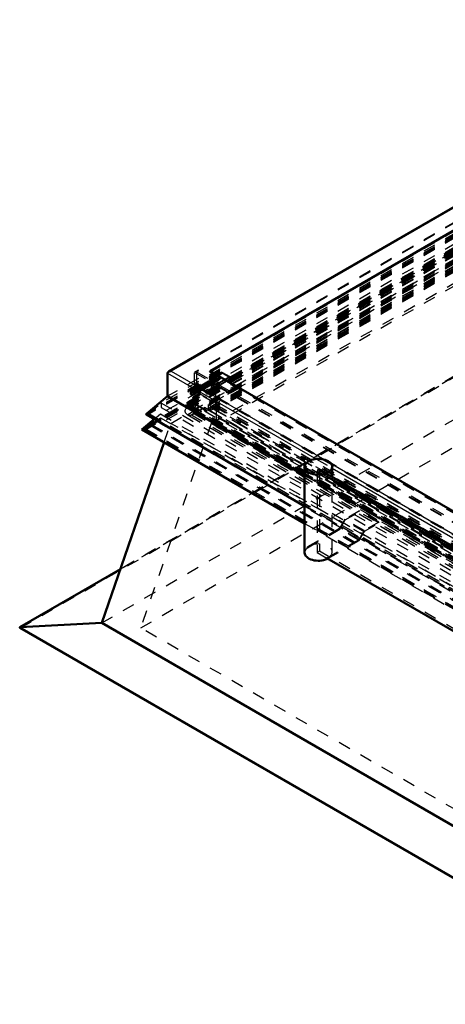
# Model space of a CAD drawing. Header units: millimetres. Extents: x 0 to 428, y 0 to 298.
# Tile 29 of 34: x 288 to 322, y 116 to 195. Entities that reach past the tile are written whole.
import ezdxf

# ---------------------------------------------------------------- set-up
doc = ezdxf.new("R2010")
doc.units = ezdxf.units.MM
doc.linetypes.add('Dashed', pattern=[2, 1, -1])
for name, color, linetype, lineweight in [('am_0', 7, 'Continuous', 50), ('am_12', 3, 'Continuous', 25), ('am_3', 6, 'Dashed', 25), ('am_6', 2, 'Continuous', 35)]:
    doc.layers.add(name, color=color, linetype=linetype, lineweight=lineweight)

# ---------------------------------------------------------------- blocks, each defined once
blk = doc.blocks.new('98_FGS300150180131U_0_in_150180C2125Y1N4N_300Cl0__1203')
at = {"layer": 'am_0'}
for p, q in [((310.716, 159.14), (310.716, 152.211)), ((312.939, 158.339), (312.939, 159.14)), ((312.522, 151.771), (312.517, 151.774)), ((312.517, 151.774), (312.517, 151.708)), ((312.522, 151.705), (312.517, 151.708)), ((312.522, 151.771), (312.522, 151.705)), ((312.522, 151.705), (312.579, 151.738))]:
    blk.add_line(p, q, dxfattribs=at)
for centre, start_param, end_param in [((311.828, 159.14), 0, 3.141593), ((311.828, 159.14), 3.141593, 6.283185), ((311.828, 152.211), 3.141593, 5.381525)]:
    blk.add_ellipse(centre, major_axis=(1.111, 0), ratio=0.577288, start_param=start_param, end_param=end_param, dxfattribs=at)
at = {"layer": 'am_3'}
for p, q in [((312.939, 152.277), (312.939, 158.339)), ((313.956, 154.908), (313.527, 154.165)), ((315.146, 155.595), (313.956, 154.908)), ((315.527, 154), (313.956, 154.908)), ((313.98, 154.855), (315.146, 155.529)), ((315.146, 155.529), (315.146, 155.595)), ((316.718, 154.688), (315.146, 155.595)), ((316.718, 154.622), (315.146, 155.529)), ((313.527, 154.165), (310.951, 152.678)), ((310.951, 152.612), (313.551, 154.113)), ((315.099, 153.258), (313.527, 154.165)), ((313.551, 154.113), (313.98, 154.855)), ((315.123, 153.206), (313.551, 154.113)), ((315.551, 153.948), (313.98, 154.855)), ((316.718, 154.688), (315.527, 154)), ((315.551, 153.948), (316.718, 154.622)), ((316.718, 154.622), (316.718, 154.688)), ((315.527, 154), (315.099, 153.258)), ((315.123, 153.206), (315.551, 153.948)), ((310.951, 152.678), (310.951, 152.612)), ((310.956, 152.675), (310.951, 152.678)), ((310.956, 152.609), (310.951, 152.612)), ((310.956, 152.609), (310.956, 152.675)), ((315.099, 153.258), (312.522, 151.771)), ((312.579, 151.738), (315.123, 153.206))]:
    blk.add_line(p, q, dxfattribs=at)
for centre, major_axis, start_param, end_param in [((311.828, 152.211), (1.111, 0), 2.472456, 3.141593), ((311.828, 152.277), (-1.111, 0), 2.239933, 5.614049)]:
    blk.add_ellipse(centre, major_axis=major_axis, ratio=0.577288, start_param=start_param, end_param=end_param, dxfattribs=at)
at = {"layer": 'am_6'}
for tag, p, flags in [('NB', (321.718, 159.78), 8), ('NN', (321.718, 159.28), 8), ('NT', (321.718, 158.78), 8), ('NBSYN', (321.718, 158.28), 8), ('LINA', (321.718, 157.78), 8), ('CATALOG', (321.718, 157.28), 8), ('IDNR', (321.718, 156.78), 8), ('PN', (321.718, 156.28), 8), ('LODLEVEL', (321.718, 155.78), 8), ('L', (321.718, 155.28), 8), ('W', (321.718, 154.78), 8), ('PPATH', (321.718, 154.28), 8), ('ExcludeFromBOM', (321.718, 153.28), 8), ('PSOL_0', (321.718, 152.78), 9), ('PSOL_1', (321.718, 152.28), 9), ('PSOL_2', (321.718, 151.78), 9)]:
    blk.add_attdef(tag, p, '', height=0.5, dxfattribs=dict(at, flags=flags))
blk = doc.blocks.new('99_Flat_Glass_Skylight_300150180_13_0_in_150180C2125Y1N4N_300Cl0__1203')
at = {"layer": 'am_0'}
for p, q in [((312.517, 158.372), (339.293, 142.915)), ((339.418, 143.053), (312.699, 158.478)), ((312.517, 151.774), (339.223, 136.357))]:
    blk.add_line(p, q, dxfattribs=at)
at = {"layer": 'am_3'}
for p, q in [((311.919, 158.928), (311.736, 158.823)), ((311.919, 158.928), (311.919, 152.33)), ((312.699, 158.478), (311.919, 158.928)), ((311.736, 158.823), (311.736, 152.224)), ((311.736, 158.823), (312.517, 158.372)), ((311.919, 152.33), (311.736, 152.224)), ((311.736, 152.224), (312.517, 151.774)), ((340.345, 135.92), (311.919, 152.33))]:
    blk.add_line(p, q, dxfattribs=at)
at = {"layer": 'am_6'}
for tag, p, flags in [('NB', (401.136, 191.037), 8), ('NN', (401.136, 190.537), 8), ('NT', (401.136, 190.037), 8), ('NBSYN', (401.136, 189.537), 8), ('CATALOG', (401.136, 188.537), 8), ('LINA', (401.136, 189.037), 8), ('IDNR', (401.136, 188.037), 8), ('PN', (401.136, 187.537), 8), ('LODLEVEL', (401.136, 187.037), 8), ('L', (401.136, 186.537), 8), ('W', (401.136, 186.037), 8), ('PPATH', (401.136, 185.537), 8), ('ExcludeFromBOM', (401.136, 184.537), 8), ('PSOL_0', (401.136, 184.037), 9), ('PSOL_1', (401.136, 183.537), 9), ('PSOL_2', (401.136, 183.037), 9)]:
    blk.add_attdef(tag, p, '', height=0.5, dxfattribs=dict(at, flags=flags))
blk = doc.blocks.new('101_Flat_Glass_Skylight_300150180_6_0_in_150180C2125Y1N4N_300Cl0__1203')
at = {"layer": 'am_3'}
for p, q in [((348.911, 191.444), (301.258, 163.935)), ((348.911, 191.488), (301.525, 164.132)), ((348.911, 190.833), (301.282, 163.337)), ((348.911, 191.29), (301.525, 163.935)), ((348.911, 190.664), (301.574, 163.337)), ((301.598, 163.35), (348.911, 190.663)), ((348.911, 190.956), (301.783, 163.75)), ((348.911, 191.237), (301.96, 164.132)), ((301.258, 163.935), (340.34, 141.374)), ((301.525, 164.132), (340.34, 141.725)), ((301.525, 163.935), (301.525, 164.132)), ((301.525, 163.935), (340.34, 141.527)), ((301.783, 163.75), (301.96, 164.132)), ((301.783, 163.75), (340.34, 141.492)), ((301.96, 164.132), (340.34, 141.977)), ((301.257, 163.35), (340.34, 140.788)), ((301.282, 163.337), (301.276, 163.34)), ((301.276, 163.34), (301.428, 163.252)), ((301.428, 163.252), (301.428, 163.252)), ((301.428, 163.252), (340.194, 140.873)), ((301.574, 163.337), (340.34, 140.958))]:
    blk.add_line(p, q, dxfattribs=at)
for points in [[(301.258, 163.935), (301.216, 163.908), (301.178, 163.88), (301.144, 163.849), (301.116, 163.817), (301.092, 163.784), (301.073, 163.75), (301.059, 163.715), (301.051, 163.679), (301.048, 163.643), (301.05, 163.607), (301.058, 163.572), (301.071, 163.536), (301.09, 163.502), (301.114, 163.469), (301.142, 163.437), (301.176, 163.406), (301.196, 163.39)], [(301.574, 163.337), (301.618, 163.362), (301.658, 163.389), (301.694, 163.419), (301.726, 163.45), (301.752, 163.482), (301.774, 163.516), (301.79, 163.551), (301.801, 163.586), (301.807, 163.622), (301.807, 163.658), (301.802, 163.694), (301.791, 163.729), (301.783, 163.75)], [(301.196, 163.39), (301.236, 163.363), (301.276, 163.34)], [(301.282, 163.337), (301.297, 163.33), (301.312, 163.323), (301.329, 163.318), (301.347, 163.314), (301.365, 163.31), (301.384, 163.307), (301.402, 163.306), (301.422, 163.305), (301.441, 163.305), (301.46, 163.306), (301.479, 163.308), (301.497, 163.311), (301.515, 163.315), (301.532, 163.32), (301.549, 163.326), (301.564, 163.332), (301.574, 163.337)]]:
    blk.add_lwpolyline(points, dxfattribs=at)
at = {"layer": 'am_6'}
for tag, p, flags in [('NB', (393.203, 191.488), 8), ('NN', (393.203, 190.988), 8), ('NT', (393.203, 190.488), 8), ('NBSYN', (393.203, 189.988), 8), ('LINA', (393.203, 189.488), 8), ('CATALOG', (393.203, 188.988), 8), ('IDNR', (393.203, 188.488), 8), ('PN', (393.203, 187.988), 8), ('LODLEVEL', (393.203, 187.488), 8), ('L', (393.203, 186.988), 8), ('W', (393.203, 186.488), 8), ('PPATH', (393.203, 185.988), 8), ('ExcludeFromBOM', (393.203, 184.988), 8), ('PSOL_0', (393.203, 184.488), 9), ('PSOL_1', (393.203, 183.988), 9), ('PSOL_2', (393.203, 183.488), 9)]:
    blk.add_attdef(tag, p, '', height=0.5, dxfattribs=dict(at, flags=flags))
blk = doc.blocks.new('102_Flat_Glass_Skylight_300150180_12_0_in_150180C2125Y1N4N_300Cl0__1203')
at = {"layer": 'am_3'}
for p, q in [((348.911, 190.672), (302.63, 163.954)), ((348.911, 190.373), (302.63, 163.655)), ((348.911, 190.401), (303.1, 163.954)), ((348.911, 190.102), (303.1, 163.655)), ((302.63, 163.655), (302.63, 163.954)), ((302.63, 163.954), (340.34, 142.185)), ((302.63, 163.655), (340.34, 141.886)), ((303.1, 163.655), (303.1, 163.954)), ((303.1, 163.954), (340.34, 142.456)), ((303.1, 163.655), (340.34, 142.157))]:
    blk.add_line(p, q, dxfattribs=at)
at = {"layer": 'am_6'}
for tag, p, flags in [('NB', (391.621, 190.672), 8), ('NN', (391.621, 190.172), 8), ('NT', (391.621, 189.672), 8), ('NBSYN', (391.621, 189.172), 8), ('LINA', (391.621, 188.672), 8), ('CATALOG', (391.621, 188.172), 8), ('IDNR', (391.621, 187.672), 8), ('PN', (391.621, 187.172), 8), ('LODLEVEL', (391.621, 186.672), 8), ('L', (391.621, 186.172), 8), ('W', (391.621, 185.672), 8), ('PPATH', (391.621, 185.172), 8), ('ExcludeFromBOM', (391.621, 184.172), 8), ('PSOL_0', (391.621, 183.672), 9), ('PSOL_1', (391.621, 183.172), 9), ('PSOL_2', (391.621, 182.672), 9)]:
    blk.add_attdef(tag, p, '', height=0.5, dxfattribs=dict(at, flags=flags))
blk = doc.blocks.new('103_Flat_Glass_Skylight_300150180_5_0_in_150180C2125Y1N4N_300Cl0__1203')
at = {"layer": 'am_3'}
for p, q in [((348.911, 190.721), (302.939, 164.182)), ((348.911, 190.258), (302.939, 163.719)), ((348.911, 190.391), (303.511, 164.182)), ((348.911, 189.928), (303.511, 163.719)), ((302.939, 164.182), (340.34, 142.591)), ((302.939, 164.182), (302.939, 163.719)), ((302.939, 163.719), (340.34, 142.128)), ((303.511, 163.719), (303.511, 164.182)), ((303.511, 164.182), (340.34, 142.921)), ((303.511, 163.719), (340.34, 142.458))]:
    blk.add_line(p, q, dxfattribs=at)
at = {"layer": 'am_6'}
for tag, p, flags in [('NB', (391.311, 190.721), 8), ('NN', (391.311, 190.221), 8), ('NT', (391.311, 189.721), 8), ('NBSYN', (391.311, 189.221), 8), ('LINA', (391.311, 188.721), 8), ('CATALOG', (391.311, 188.221), 8), ('IDNR', (391.311, 187.721), 8), ('PN', (391.311, 187.221), 8), ('LODLEVEL', (391.311, 186.721), 8), ('L', (391.311, 186.221), 8), ('W', (391.311, 185.721), 8), ('PPATH', (391.311, 185.221), 8), ('ExcludeFromBOM', (391.311, 184.221), 8), ('PSOL_0', (391.311, 183.721), 9), ('PSOL_1', (391.311, 183.221), 9), ('PSOL_2', (391.311, 182.721), 9)]:
    blk.add_attdef(tag, p, '', height=0.5, dxfattribs=dict(at, flags=flags))
blk = doc.blocks.new('104_FGS3001501802C4U_0_in_150180C2125Y1N4N_300Cl0__1203')
at = {"layer": 'am_3'}
for p, q in [((348.911, 193.88), (301.996, 166.797)), ((348.911, 192.8), (301.996, 165.716)), ((301.996, 166.797), (340.34, 144.662)), ((301.996, 166.797), (301.996, 165.716)), ((301.996, 165.716), (340.34, 143.581))]:
    blk.add_line(p, q, dxfattribs=at)
at = {"layer": 'am_6'}
for tag, p, flags in [('NB', (392.254, 193.88), 8), ('NN', (392.254, 193.38), 8), ('NT', (392.254, 192.88), 8), ('NBSYN', (392.254, 192.38), 8), ('LINA', (392.254, 191.88), 8), ('CATALOG', (392.254, 191.38), 8), ('IDNR', (392.254, 190.88), 8), ('PN', (392.254, 190.38), 8), ('LODLEVEL', (392.254, 189.88), 8), ('L', (392.254, 189.38), 8), ('W', (392.254, 188.88), 8), ('TG', (392.254, 188.38), 8), ('TG1', (392.254, 187.88), 8), ('OC', (392.254, 187.38), 8), ('PPATH', (392.254, 186.88), 8), ('ExcludeFromBOM', (392.254, 185.88), 8), ('PSOL_0', (392.254, 185.38), 9), ('PSOL_1', (392.254, 184.88), 9), ('PSOL_2', (392.254, 184.38), 9), ('PSOL_3', (392.254, 183.88), 9)]:
    blk.add_attdef(tag, p, '', height=0.5, dxfattribs=dict(at, flags=flags))
blk = doc.blocks.new('105_FGS30015018025C33U_0_in_150180C2125Y1N4N_300Cl0__1203')
at = {"layer": 'am_0'}
for p, q in [((348.911, 195.21), (299.737, 166.823)), ((348.911, 193.328), (303.082, 166.871)), ((303.082, 166.871), (340.34, 145.363)), ((299.653, 164.842), (299.653, 166.706)), ((297.937, 163.407), (299.653, 164.842)), ((299.653, 164.842), (310.716, 158.455)), ((297.946, 163.354), (310.716, 155.982))]:
    blk.add_line(p, q, dxfattribs=at)
for points in [[(299.737, 166.823), (299.72, 166.812), (299.705, 166.801), (299.692, 166.788), (299.68, 166.776), (299.671, 166.762), (299.663, 166.749), (299.658, 166.735), (299.654, 166.72), (299.653, 166.706), (299.653, 166.706)], [(299.939, 166.871), (299.914, 166.87), (299.889, 166.868), (299.865, 166.865), (299.841, 166.861), (299.818, 166.855), (299.796, 166.849), (299.775, 166.841), (299.755, 166.832), (299.737, 166.823)], [(297.937, 163.407), (297.934, 163.404), (297.931, 163.401), (297.929, 163.397), (297.927, 163.394), (297.926, 163.39), (297.925, 163.387), (297.925, 163.383), (297.925, 163.38), (297.926, 163.376), (297.927, 163.373), (297.929, 163.369), (297.932, 163.366), (297.934, 163.363), (297.938, 163.36), (297.942, 163.357), (297.946, 163.354)]]:
    blk.add_lwpolyline(points, dxfattribs=at)
at = {"layer": 'am_12'}
for p, q in [((348.911, 195.142), (299.939, 166.871)), ((299.939, 166.871), (312.352, 159.705)), ((299.653, 166.706), (311.661, 159.774)), ((297.937, 163.407), (310.716, 156.03)), ((312.807, 159.442), (340.34, 143.548)), ((312.939, 159.036), (340.158, 143.323))]:
    blk.add_line(p, q, dxfattribs=at)
at = {"layer": 'am_3'}
for p, q in [((348.911, 195.142), (299.653, 166.706)), ((348.911, 193.943), (301.825, 166.76)), ((348.911, 193.028), (299.139, 164.296)), ((348.911, 193.278), (299.653, 164.842)), ((348.911, 193.217), (303.082, 166.76)), ((348.911, 192.833), (297.937, 163.407)), ((348.911, 192.718), (298.04, 163.351)), ((348.911, 192.764), (298.118, 163.442)), ((348.911, 192.699), (298.185, 163.415)), ((348.911, 192.667), (299.139, 163.935)), ((348.911, 192.898), (301.825, 165.716)), ((348.911, 191.735), (301.096, 164.132)), ((348.697, 191.48), (301.311, 164.124)), ((348.854, 191.455), (301.468, 164.099)), ((349.068, 191.513), (301.525, 164.066)), ((348.911, 191.909), (303.539, 165.716)), ((348.911, 191.29), (301.525, 163.935)), ((348.911, 191.272), (301.985, 164.182)), ((348.911, 191.222), (301.985, 164.132)), ((348.911, 190.375), (303.539, 164.182)), ((303.082, 166.76), (303.082, 166.871)), ((303.601, 166.283), (301.601, 165.129)), ((301.825, 165.716), (301.825, 166.76)), ((301.825, 166.76), (340.34, 144.526)), ((302.003, 165.471), (303.089, 166.097)), ((304.03, 166.785), (302.03, 165.63)), ((303.133, 166.03), (302.047, 165.403)), ((302.057, 165.388), (303.143, 166.015)), ((304.058, 166.703), (302.058, 165.548)), ((304.652, 166.36), (302.652, 165.205)), ((304.663, 166.42), (302.663, 165.265)), ((304.774, 166.234), (302.774, 165.079)), ((304.795, 166.283), (302.795, 165.128)), ((303.489, 166.311), (303.032, 166.047)), ((303.032, 166.047), (303.089, 166.097)), ((303.534, 166.244), (303.077, 165.98)), ((303.133, 166.03), (303.077, 165.98)), ((303.082, 166.76), (340.34, 145.252)), ((303.089, 166.097), (303.133, 166.03)), ((303.582, 166.232), (303.125, 165.968)), ((303.125, 165.968), (303.143, 166.015)), ((303.141, 165.878), (303.598, 166.142)), ((303.143, 166.015), (303.202, 165.922)), ((303.181, 165.808), (303.638, 166.072)), ((303.489, 166.311), (304.03, 166.785)), ((304.058, 166.703), (303.534, 166.244)), ((303.582, 166.232), (303.601, 166.283)), ((304.03, 166.785), (304.663, 166.42)), ((304.652, 166.36), (304.058, 166.703)), ((304.774, 166.234), (304.652, 166.36)), ((304.663, 166.42), (304.795, 166.283)), ((304.795, 166.283), (304.774, 166.234)), ((301.489, 165.157), (302.03, 165.63)), ((301.946, 165.421), (301.489, 165.157)), ((302.058, 165.548), (301.534, 165.09)), ((301.991, 165.354), (301.534, 165.09)), ((302.039, 165.342), (301.582, 165.078)), ((301.598, 164.987), (302.055, 165.251)), ((301.825, 165.716), (340.34, 143.482)), ((301.946, 165.421), (302.003, 165.471)), ((302.047, 165.403), (301.991, 165.354)), ((302.003, 165.471), (302.047, 165.403)), ((302.03, 165.63), (302.663, 165.265)), ((302.039, 165.342), (302.057, 165.388)), ((302.057, 165.388), (302.117, 165.296)), ((302.652, 165.205), (302.058, 165.548)), ((303.202, 165.922), (302.117, 165.296)), ((302.774, 165.079), (302.652, 165.205)), ((302.663, 165.265), (302.795, 165.128)), ((303.539, 164.182), (303.539, 165.716)), ((303.539, 165.716), (340.34, 144.472)), ((301.582, 165.078), (301.601, 165.129)), ((301.638, 164.917), (302.095, 165.181)), ((302.795, 165.128), (302.774, 165.079)), ((298.118, 163.442), (299.082, 164.248)), ((299.082, 164.248), (299.11, 164.312)), ((299.11, 164.264), (299.082, 164.248)), ((299.11, 164.312), (299.11, 164.264)), ((299.11, 164.312), (340.368, 140.495)), ((299.11, 164.264), (299.139, 164.296)), ((299.139, 164.296), (299.139, 163.935)), ((299.139, 163.935), (340.34, 140.15)), ((301.096, 164), (301.096, 164.132)), ((301.096, 164.132), (340.34, 141.478)), ((301.253, 164.091), (301.096, 164)), ((301.096, 164), (301.253, 163.91)), ((301.311, 164.19), (301.253, 164.157)), ((301.253, 164.157), (301.253, 164.091)), ((301.253, 164.157), (301.411, 164.066)), ((301.253, 164.091), (301.411, 164)), ((301.411, 164.066), (301.253, 163.976)), ((301.411, 164), (301.253, 163.91)), ((301.253, 163.976), (301.253, 163.91)), ((301.311, 163.943), (301.253, 163.976)), ((301.311, 164.124), (301.311, 164.19)), ((301.311, 164.19), (301.468, 164.099)), ((340.282, 141.626), (301.311, 164.124)), ((301.525, 164.066), (301.311, 163.943)), ((301.468, 163.968), (301.311, 163.877)), ((301.311, 163.877), (301.311, 163.943)), ((301.311, 163.877), (340.125, 141.47)), ((301.411, 164), (301.411, 164.066)), ((301.468, 164.099), (301.468, 163.968)), ((301.468, 163.968), (340.282, 141.56)), ((301.525, 163.935), (301.525, 164.066)), ((301.525, 164.066), (340.34, 141.659)), ((301.525, 163.935), (340.497, 141.437)), ((301.985, 164.132), (301.985, 164.182)), ((301.985, 164.182), (340.34, 142.04)), ((301.985, 164.132), (340.34, 141.991)), ((303.539, 164.182), (340.34, 142.938)), ((298.04, 163.351), (298.185, 163.415)), ((298.04, 163.351), (340.34, 138.931)), ((298.118, 163.442), (340.34, 139.068)), ((298.185, 163.415), (298.118, 163.442)), ((298.185, 163.415), (340.34, 139.08)), ((311.661, 159.774), (312.939, 159.036)), ((312.352, 159.705), (312.807, 159.442)), ((310.716, 158.455), (340.34, 141.354)), ((310.716, 156.03), (340.34, 138.929)), ((310.716, 155.982), (340.34, 138.881))]:
    blk.add_line(p, q, dxfattribs=at)
blk.add_lwpolyline([(297.946, 163.354), (297.95, 163.352), (297.955, 163.35), (297.96, 163.348), (297.966, 163.346), (297.972, 163.345), (297.978, 163.344), (297.984, 163.343), (297.99, 163.342), (297.996, 163.342), (298.002, 163.342), (298.008, 163.343), (298.015, 163.344), (298.02, 163.345), (298.026, 163.346), (298.032, 163.348), (298.037, 163.35), (298.04, 163.351)], dxfattribs=at)
for centre, major_axis, end_param in [((303.11, 165.93), (0.071, -0.122), 7.471519), ((303.567, 166.194), (0.071, -0.122), 8.291617), ((303.567, 166.194), (0.0303, -0.0525), 8.291617), ((302.025, 165.304), (0.071, -0.122), 7.471519), ((302.025, 165.304), (0.0303, -0.0525), 8.291617), ((303.11, 165.93), (0.0303, -0.0525), 8.291617), ((301.567, 165.04), (0.071, -0.122), 8.291617), ((301.567, 165.04), (0.0303, -0.0525), 8.291617)]:
    blk.add_ellipse(centre, major_axis=major_axis, ratio=0.577382, start_param=3.255149, end_param=end_param, dxfattribs=at)
at = {"layer": 'am_6'}
for tag, p, flags in [('NB', (396.326, 195.21), 8), ('NN', (396.326, 194.71), 8), ('NT', (396.326, 194.21), 8), ('NBSYN', (396.326, 193.71), 8), ('CATALOG', (396.326, 192.71), 8), ('LINA', (396.326, 193.21), 8), ('IDNR', (396.326, 192.21), 8), ('PN', (396.326, 191.71), 8), ('LODLEVEL', (396.326, 191.21), 8), ('W', (396.326, 190.21), 8), ('L', (396.326, 190.71), 8), ('DP', (396.326, 189.71), 8), ('OP', (396.326, 189.21), 8), ('OC', (396.326, 188.71), 8), ('ExcludeFromBOM', (396.326, 187.71), 8), ('PSOL_0', (396.326, 187.21), 9), ('PSOL_1', (396.326, 186.71), 9), ('PSOL_2', (396.326, 186.21), 9)]:
    blk.add_attdef(tag, p, '', height=0.5, dxfattribs=dict(at, flags=flags))
blk = doc.blocks.new('106_FGS300150180223U_0_in_150180C2125Y1N4N_300Cl0__1203')
at = {"layer": 'am_0'}
for q in [(298.576, 162.99), (310.716, 154.577)]:
    blk.add_line((297.574, 162.164), q, dxfattribs=at)
at = {"layer": 'am_3'}
for p, q in [((348.911, 191.8), (297.574, 162.164)), ((348.911, 191.572), (297.806, 162.07)), ((348.97, 191.696), (297.819, 162.167)), ((348.808, 191.661), (297.82, 162.226)), ((348.867, 191.617), (297.84, 162.159)), ((348.911, 191.605), (297.937, 162.178)), ((349.022, 191.747), (298.197, 162.406)), ((348.858, 191.721), (298.291, 162.529)), ((348.799, 191.785), (298.353, 162.663)), ((348.858, 191.741), (298.373, 162.597)), ((348.911, 192.173), (299.082, 163.407)), ((348.911, 191.873), (299.082, 163.108)), ((348.911, 191.414), (299.082, 162.648)), ((348.911, 190.952), (301.825, 163.77)), ((348.911, 190.589), (301.825, 163.407)), ((348.911, 190.233), (303.47, 164.001)), ((348.911, 190.002), (303.47, 163.77)), ((348.911, 190.16), (303.596, 164.001)), ((348.911, 188.808), (303.596, 162.648)), ((303.924, 166.384), (301.924, 165.23)), ((303.952, 166.302), (301.952, 165.147)), ((302.948, 166.047), (302.005, 165.502)), ((303.755, 166.231), (303.227, 165.926)), ((303.227, 165.818), (303.755, 166.123)), ((303.755, 166.231), (303.924, 166.384)), ((303.952, 166.302), (303.755, 166.123)), ((303.755, 166.231), (303.755, 166.123)), ((303.924, 166.384), (305.253, 165.617)), ((305.367, 165.485), (303.952, 166.302)), ((302.284, 165.381), (301.755, 165.076)), ((301.755, 164.969), (302.284, 165.274)), ((301.755, 165.076), (301.924, 165.23)), ((301.924, 165.23), (303.253, 164.462)), ((302.988, 165.977), (302.045, 165.432)), ((302.146, 165.257), (303.089, 165.802)), ((303.095, 165.805), (302.152, 165.261)), ((302.152, 165.261), (302.284, 165.381)), ((303.097, 165.903), (302.154, 165.358)), ((302.211, 165.345), (302.154, 165.358)), ((302.187, 165.187), (303.13, 165.732)), ((303.14, 165.739), (302.197, 165.194)), ((302.284, 165.274), (302.197, 165.194)), ((303.154, 165.889), (302.211, 165.345)), ((302.284, 165.274), (302.284, 165.381)), ((303.227, 165.926), (303.095, 165.805)), ((303.097, 165.903), (303.154, 165.889)), ((303.664, 165.874), (303.136, 165.569)), ((303.227, 165.667), (303.136, 165.569)), ((303.136, 165.569), (303.227, 165.517)), ((303.14, 165.739), (303.227, 165.818)), ((303.755, 165.972), (303.227, 165.667)), ((303.227, 165.818), (303.227, 165.926)), ((303.227, 165.517), (303.755, 165.822)), ((303.227, 165.517), (303.227, 165.667)), ((305.253, 165.617), (303.253, 164.462)), ((305.364, 165.601), (303.364, 164.446)), ((305.367, 165.551), (303.367, 164.396)), ((305.367, 165.485), (303.367, 164.33)), ((303.664, 165.874), (303.755, 165.972)), ((303.755, 165.822), (303.664, 165.874)), ((303.755, 165.822), (303.755, 165.972)), ((305.253, 165.617), (305.364, 165.601)), ((305.364, 165.601), (305.367, 165.551)), ((305.367, 165.551), (305.367, 165.485)), ((302.193, 165.025), (301.664, 164.72)), ((301.755, 164.817), (301.664, 164.72)), ((301.664, 164.72), (301.755, 164.667)), ((301.952, 165.147), (301.755, 164.969)), ((302.284, 165.122), (301.755, 164.817)), ((301.755, 165.076), (301.755, 164.969)), ((301.755, 164.667), (302.284, 164.972)), ((301.755, 164.667), (301.755, 164.817)), ((303.367, 164.33), (301.952, 165.147)), ((302.193, 165.025), (302.284, 165.122)), ((302.284, 164.972), (302.193, 165.025)), ((302.284, 164.972), (302.284, 165.122)), ((303.253, 164.462), (303.364, 164.446)), ((303.364, 164.446), (303.367, 164.396)), ((301.825, 163.77), (340.339, 141.536)), ((301.825, 163.407), (301.825, 163.77)), ((303.367, 164.396), (303.367, 164.33)), ((303.47, 163.77), (303.47, 164.001)), ((303.47, 164.001), (340.339, 142.717)), ((303.47, 163.77), (340.339, 142.486)), ((303.596, 162.648), (303.596, 164.001)), ((303.596, 164.001), (340.339, 142.789)), ((298.309, 162.471), (299.082, 163.108)), ((298.576, 162.99), (299.082, 163.407)), ((299.082, 163.407), (340.339, 139.589)), ((299.082, 163.108), (340.339, 139.29)), ((299.082, 163.108), (299.082, 162.648)), ((301.825, 163.407), (340.339, 141.173)), ((297.806, 162.07), (297.574, 162.164)), ((297.717, 162.166), (298.241, 162.599)), ((297.776, 162.2), (297.717, 162.166)), ((297.717, 162.166), (297.776, 162.132)), ((297.796, 162.134), (297.717, 162.166)), ((297.819, 162.236), (297.776, 162.2)), ((297.776, 162.2), (297.796, 162.134)), ((297.819, 162.167), (297.776, 162.132)), ((297.776, 162.132), (297.796, 162.134)), ((297.796, 162.134), (297.878, 162.202)), ((297.806, 162.07), (297.937, 162.178)), ((297.806, 162.07), (340.339, 137.516)), ((297.834, 162.237), (297.819, 162.236)), ((297.819, 162.236), (340.399, 137.655)), ((297.834, 162.119), (297.819, 162.167)), ((297.82, 162.226), (297.834, 162.237)), ((297.84, 162.159), (297.82, 162.226)), ((297.82, 162.107), (297.834, 162.119)), ((297.84, 162.109), (297.82, 162.107)), ((297.82, 162.107), (340.236, 137.62)), ((297.834, 162.237), (297.893, 162.203)), ((297.893, 162.153), (297.834, 162.119)), ((297.893, 162.203), (297.84, 162.159)), ((297.893, 162.153), (297.84, 162.109)), ((297.84, 162.109), (340.296, 137.6)), ((297.878, 162.202), (297.893, 162.203)), ((297.937, 162.178), (297.878, 162.202)), ((297.878, 162.202), (297.893, 162.153)), ((297.937, 162.178), (340.339, 137.7)), ((298.261, 162.601), (298.179, 162.533)), ((298.179, 162.533), (298.197, 162.535)), ((298.179, 162.533), (298.239, 162.499)), ((298.261, 162.532), (298.179, 162.465)), ((298.239, 162.499), (298.179, 162.465)), ((298.179, 162.465), (298.197, 162.406)), ((298.197, 162.535), (298.353, 162.663)), ((298.197, 162.535), (340.451, 138.143)), ((298.197, 162.406), (298.353, 162.534)), ((298.239, 162.499), (298.321, 162.566)), ((298.309, 162.471), (298.239, 162.499)), ((298.241, 162.599), (298.261, 162.601)), ((298.321, 162.566), (298.241, 162.599)), ((298.241, 162.599), (298.261, 162.532)), ((298.261, 162.601), (298.321, 162.566)), ((298.321, 162.566), (298.261, 162.532)), ((298.373, 162.597), (298.291, 162.529)), ((298.373, 162.536), (298.291, 162.469)), ((298.291, 162.529), (298.309, 162.471)), ((298.291, 162.469), (298.309, 162.471)), ((298.291, 162.469), (340.287, 138.225)), ((298.353, 162.663), (298.373, 162.597)), ((298.353, 162.534), (298.373, 162.536)), ((298.353, 162.534), (340.228, 138.36)), ((298.373, 162.536), (340.287, 138.34)), ((299.082, 162.648), (340.339, 138.83)), ((303.596, 162.648), (340.339, 141.436)), ((310.716, 154.577), (340.339, 137.476))]:
    blk.add_line(p, q, dxfattribs=at)
for centre, major_axis, start_param, end_param in [((303.039, 165.889), (-0.091, 0.157), 4.389937, 9.540113), ((302.096, 165.345), (0.091, -0.157), 1.248344, 6.398521), ((302.096, 165.345), (0.0505, -0.0875), 1.397456, 6.395251), ((303.039, 165.889), (-0.0505, 0.0875), 4.539049, 9.536843)]:
    blk.add_ellipse(centre, major_axis=major_axis, ratio=0.577382, start_param=start_param, end_param=end_param, dxfattribs=at)
at = {"layer": 'am_6'}
for tag, p, flags in [('NB', (396.676, 192.173), 8), ('NN', (396.676, 191.673), 8), ('NT', (396.676, 191.173), 8), ('NBSYN', (396.676, 190.673), 8), ('LINA', (396.676, 190.173), 8), ('CATALOG', (396.676, 189.673), 8), ('IDNR', (396.676, 189.173), 8), ('PN', (396.676, 188.673), 8), ('LODLEVEL', (396.676, 188.173), 8), ('W', (396.676, 187.173), 8), ('L', (396.676, 187.673), 8), ('DP', (396.676, 186.673), 8), ('ExcludeFromBOM', (396.676, 185.673), 8), ('PSOL_0', (396.676, 185.173), 9), ('PSOL_1', (396.676, 184.673), 9), ('PSOL_2', (396.676, 184.173), 9)]:
    blk.add_attdef(tag, p, '', height=0.5, dxfattribs=dict(at, flags=flags))
blk = doc.blocks.new('107_FGS30015018025101U_0_in_150180C2125Y1N4N_300Cl0__1203')
at = {"layer": 'am_0'}
for p, q in [((294.336, 146.549), (299.381, 161.12)), ((295.84, 150.891), (287.727, 146.207)), ((287.727, 146.161), (340.339, 115.788)), ((287.762, 146.217), (294.336, 146.549)), ((340.339, 119.992), (294.336, 146.549))]:
    blk.add_line(p, q, dxfattribs=at)
for points in [[(287.727, 146.207), (287.723, 146.205), (287.72, 146.203), (287.718, 146.201), (287.715, 146.198), (287.713, 146.195), (287.712, 146.193), (287.711, 146.19), (287.71, 146.187), (287.71, 146.184), (287.71, 146.181), (287.711, 146.178), (287.712, 146.176), (287.713, 146.173), (287.715, 146.17), (287.718, 146.168), (287.72, 146.165), (287.723, 146.163), (287.727, 146.161), (287.727, 146.161)], [(287.762, 146.217), (287.757, 146.217), (287.752, 146.216), (287.748, 146.215), (287.743, 146.214), (287.739, 146.213), (287.734, 146.211), (287.73, 146.209), (287.727, 146.207)]]:
    blk.add_lwpolyline(points, dxfattribs=at)
at = {"layer": 'am_12'}
for p, q in [((287.762, 146.217), (295.835, 150.877)), ((340.339, 115.865), (287.762, 146.217))]:
    blk.add_line(p, q, dxfattribs=at)
at = {"layer": 'am_3'}
for p, q in [((299.91, 162.648), (348.911, 190.935)), ((303.166, 162.648), (348.911, 189.056)), ((287.767, 146.151), (348.911, 181.449)), ((295.835, 150.877), (348.911, 181.517)), ((348.911, 181.528), (295.84, 150.891)), ((294.336, 146.549), (348.911, 178.054)), ((297.482, 146.151), (348.911, 175.841)), ((303.166, 162.648), (297.482, 146.151)), ((299.381, 161.12), (299.91, 162.648)), ((340.339, 139.309), (299.91, 162.648)), ((340.339, 141.188), (303.166, 162.648)), ((340.339, 115.802), (287.767, 146.151)), ((340.339, 121.41), (297.482, 146.151))]:
    blk.add_line(p, q, dxfattribs=at)
blk.add_lwpolyline([(287.727, 146.161), (287.73, 146.159), (287.734, 146.157), (287.739, 146.156), (287.743, 146.154), (287.748, 146.153), (287.752, 146.152), (287.757, 146.152), (287.762, 146.151), (287.767, 146.151)], dxfattribs=at)
at = {"layer": 'am_6'}
for tag, p, flags in [('NB', (406.54, 190.935), 8), ('NN', (406.54, 190.435), 8), ('NT', (406.54, 189.935), 8), ('NBSYN', (406.54, 189.435), 8), ('LINA', (406.54, 188.935), 8), ('CATALOG', (406.54, 188.435), 8), ('IDNR', (406.54, 187.935), 8), ('PN', (406.54, 187.435), 8), ('LODLEVEL', (406.54, 186.935), 8), ('L', (406.54, 186.435), 8), ('W', (406.54, 185.935), 8), ('DP', (406.54, 185.435), 8), ('OP', (406.54, 184.935), 8), ('BA', (406.54, 184.435), 8), ('RT', (406.54, 183.935), 8), ('ExcludeFromBOM', (406.54, 182.935), 8), ('PSOL_0', (406.54, 182.435), 9), ('PSOL_1', (406.54, 181.935), 9), ('PSOL_2', (406.54, 181.435), 9)]:
    blk.add_attdef(tag, p, '', height=0.5, dxfattribs=dict(at, flags=flags))

msp = doc.modelspace()

# ---------------------------------------------------------------- block references
for name in ['105_FGS30015018025C33U_0_in_150180C2125Y1N4N_300Cl0__1203', '104_FGS3001501802C4U_0_in_150180C2125Y1N4N_300Cl0__1203', '106_FGS300150180223U_0_in_150180C2125Y1N4N_300Cl0__1203', '101_Flat_Glass_Skylight_300150180_6_0_in_150180C2125Y1N4N_300Cl0__1203', '107_FGS30015018025101U_0_in_150180C2125Y1N4N_300Cl0__1203', '102_Flat_Glass_Skylight_300150180_12_0_in_150180C2125Y1N4N_300Cl0__1203', '103_Flat_Glass_Skylight_300150180_5_0_in_150180C2125Y1N4N_300Cl0__1203', '99_Flat_Glass_Skylight_300150180_13_0_in_150180C2125Y1N4N_300Cl0__1203', '98_FGS300150180131U_0_in_150180C2125Y1N4N_300Cl0__1203']:
    msp.add_blockref(name, (0, 0))

doc.saveas('drawing.dxf')
